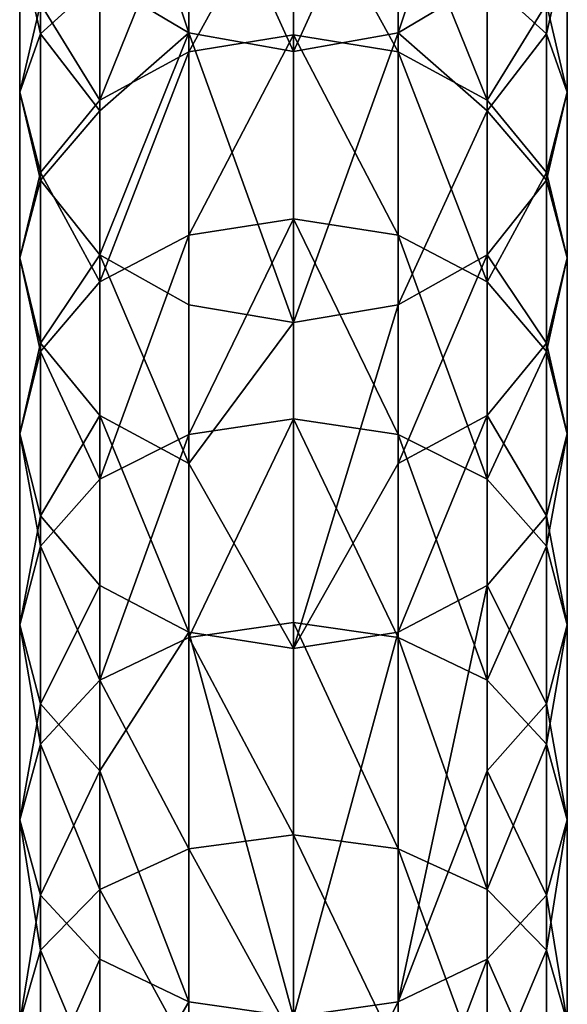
# Model space of a CAD drawing. Extents: x -46 to 46, y 1 to 197.
# Tile 159 of 168: x -3 to 4, y 148 to 161. Entities that reach past the tile are written whole.
import ezdxf

# ---------------------------------------------------------------- set-up
doc = ezdxf.new("R2010")
doc.units = 0
doc.header["$LTSCALE"] = 25.4
doc.layers.get('0').update_dxf_attribs({"color": 13, "linetype": 'CONTINUOUS'})

# ---------------------------------------------------------------- blocks, each defined once
blk = doc.blocks.new('BUSH-3401_STL')
at = {"color": 18}
mesh = blk.add_polyface(dxfattribs=at)
corners = [(-1.11, 160.531, 115.237), (-2.278, 164.037, 109.331), (-1.11, 163.309, 109.048), (-2.278, 161.227, 115.592)]
mesh.append_faces([[corners[k] for k in face] for face in [(0, 1, 2), (1, 0, 3)]], dxfattribs={"vtx0": -1, "color": 18})
mesh = blk.add_polyface(dxfattribs=at)
corners = [(2.814, 164.037, 109.331), (1.646, 160.531, 115.237), (1.646, 163.309, 109.048), (2.814, 161.227, 115.592)]
mesh.append_faces([[corners[k] for k in face] for face in [(0, 1, 2), (1, 0, 3)]], dxfattribs={"vtx0": -1, "color": 18})
mesh = blk.add_polyface(dxfattribs=at)
corners = [(-3.332, 161.712, 120.033), (-3.058, 162.267, 116.122), (-3.058, 160.518, 119.346), (-3.332, 163.494, 116.748)]
mesh.append_faces([[corners[k] for k in face] for face in [(0, 1, 2), (1, 0, 3)]], dxfattribs={"vtx0": -1, "color": 18})
mesh = blk.add_polyface(dxfattribs=at)
corners = [(3.594, 162.267, 116.122), (3.868, 161.712, 120.033), (3.594, 160.518, 119.346), (3.868, 163.494, 116.748)]
mesh.append_faces([[corners[k] for k in face] for face in [(0, 1, 2), (1, 0, 3)]], dxfattribs={"vtx0": -1, "color": 18})
mesh = blk.add_polyface(dxfattribs=at)
corners = [(0.268, 160.287, 115.113), (-1.11, 163.309, 109.048), (0.268, 163.054, 108.949), (-1.11, 160.531, 115.237)]
mesh.append_faces([[corners[k] for k in face] for face in [(0, 1, 2), (1, 0, 3)]], dxfattribs={"vtx0": -1, "color": 18})
mesh = blk.add_polyface(dxfattribs=at)
corners = [(1.646, 163.309, 109.048), (0.268, 160.287, 115.113), (0.268, 163.054, 108.949), (1.646, 160.531, 115.237)]
mesh.append_faces([[corners[k] for k in face] for face in [(0, 1, 2), (1, 0, 3)]], dxfattribs={"vtx0": -1, "color": 18})
mesh = blk.add_polyface(dxfattribs=at)
corners = [(-3.058, 160.911, 123.999), (-3.332, 161.712, 120.033), (-3.332, 159.751, 123.255), (-3.058, 162.906, 120.72)]
mesh.append_faces([[corners[k] for k in face] for face in [(0, 1, 2), (1, 0, 3)]], dxfattribs={"vtx0": -1, "color": 18})
mesh = blk.add_polyface(dxfattribs=at)
corners = [(3.868, 161.712, 120.033), (3.594, 160.911, 123.999), (3.868, 159.751, 123.255), (3.594, 162.906, 120.72)]
mesh.append_faces([[corners[k] for k in face] for face in [(0, 1, 2), (1, 0, 3)]], dxfattribs={"vtx0": -1, "color": 18})
mesh = blk.add_polyface(dxfattribs=at)
corners = [(-1.11, 160.28, 128.404), (0.268, 162.781, 125.199), (-1.11, 162.55, 125.051), (0.268, 160.503, 128.563)]
mesh.append_faces([[corners[k] for k in face] for face in [(0, 1, 2), (1, 0, 3)]], dxfattribs={"vtx0": -1, "color": 18})
mesh = blk.add_polyface(dxfattribs=at)
corners = [(0.268, 162.781, 125.199), (1.646, 160.28, 128.404), (1.646, 162.55, 125.051), (0.268, 160.503, 128.563)]
mesh.append_faces([[corners[k] for k in face] for face in [(0, 1, 2), (1, 0, 3)]], dxfattribs={"vtx0": -1, "color": 18})
mesh = blk.add_polyface(dxfattribs=at)
corners = [(-2.278, 159.645, 127.951), (-1.11, 162.55, 125.051), (-2.278, 161.894, 124.63), (-1.11, 160.28, 128.404)]
mesh.append_faces([[corners[k] for k in face] for face in [(0, 1, 2), (1, 0, 3)]], dxfattribs={"vtx0": -1, "color": 18})
mesh = blk.add_polyface(dxfattribs=at)
corners = [(1.646, 162.55, 125.051), (2.814, 159.645, 127.951), (2.814, 161.894, 124.63), (1.646, 160.28, 128.404)]
mesh.append_faces([[corners[k] for k in face] for face in [(0, 1, 2), (1, 0, 3)]], dxfattribs={"vtx0": -1, "color": 18})
mesh = blk.add_polyface(dxfattribs=at)
corners = [(-3.058, 160.518, 119.346), (-2.278, 161.227, 115.592), (-2.278, 159.505, 118.764), (-3.058, 162.267, 116.122)]
mesh.append_faces([[corners[k] for k in face] for face in [(0, 1, 2), (1, 0, 3)]], dxfattribs={"vtx0": -1, "color": 18})
mesh = blk.add_polyface(dxfattribs=at)
corners = [(2.814, 161.227, 115.592), (3.594, 160.518, 119.346), (2.814, 159.505, 118.764), (3.594, 162.267, 116.122)]
mesh.append_faces([[corners[k] for k in face] for face in [(0, 1, 2), (1, 0, 3)]], dxfattribs={"vtx0": -1, "color": 18})
mesh = blk.add_polyface(dxfattribs=at)
corners = [(-2.278, 159.645, 127.951), (-3.058, 160.911, 123.999), (-3.058, 158.694, 127.272), (-2.278, 161.894, 124.63)]
mesh.append_faces([[corners[k] for k in face] for face in [(0, 1, 2), (1, 0, 3)]], dxfattribs={"vtx0": -1, "color": 18})
mesh = blk.add_polyface(dxfattribs=at)
corners = [(3.594, 160.911, 123.999), (2.814, 159.645, 127.951), (3.594, 158.694, 127.272), (2.814, 161.894, 124.63)]
mesh.append_faces([[corners[k] for k in face] for face in [(0, 1, 2), (1, 0, 3)]], dxfattribs={"vtx0": -1, "color": 18})
mesh = blk.add_polyface(dxfattribs=at)
corners = [(-3.332, 159.751, 123.255), (-3.058, 160.518, 119.346), (-3.058, 158.592, 122.51), (-3.332, 161.712, 120.033)]
mesh.append_faces([[corners[k] for k in face] for face in [(0, 1, 2), (1, 0, 3)]], dxfattribs={"vtx0": -1, "color": 18})
mesh = blk.add_polyface(dxfattribs=at)
corners = [(3.594, 160.518, 119.346), (3.868, 159.751, 123.255), (3.594, 158.592, 122.51), (3.868, 161.712, 120.033)]
mesh.append_faces([[corners[k] for k in face] for face in [(0, 1, 2), (1, 0, 3)]], dxfattribs={"vtx0": -1, "color": 18})
mesh = blk.add_polyface(dxfattribs=at)
corners = [(-2.278, 159.505, 118.764), (-2.278, 161.227, 115.592), (-1.11, 160.531, 115.237)]
mesh.append_faces([[corners[k] for k in face] for face in [(0, 1, 2)]], dxfattribs={"color": 18})
mesh = blk.add_polyface(dxfattribs=at)
corners = [(2.814, 159.505, 118.764), (1.646, 160.531, 115.237), (2.814, 161.227, 115.592)]
mesh.append_faces([[corners[k] for k in face] for face in [(0, 1, 2)]], dxfattribs={"color": 18})
mesh = blk.add_polyface(dxfattribs=at)
corners = [(-3.058, 158.694, 127.272), (-3.332, 159.751, 123.255), (-3.332, 157.572, 126.472), (-3.058, 160.911, 123.999)]
mesh.append_faces([[corners[k] for k in face] for face in [(0, 1, 2), (1, 0, 3)]], dxfattribs={"vtx0": -1, "color": 18})
mesh = blk.add_polyface(dxfattribs=at)
corners = [(3.868, 159.751, 123.255), (3.594, 158.694, 127.272), (3.868, 157.572, 126.472), (3.594, 160.911, 123.999)]
mesh.append_faces([[corners[k] for k in face] for face in [(0, 1, 2), (1, 0, 3)]], dxfattribs={"vtx0": -1, "color": 18})
mesh = blk.add_polyface(dxfattribs=at)
corners = [(-3.058, 158.592, 122.51), (-2.278, 159.505, 118.764), (-2.278, 157.609, 121.879), (-3.058, 160.518, 119.346)]
mesh.append_faces([[corners[k] for k in face] for face in [(0, 1, 2), (1, 0, 3)]], dxfattribs={"vtx0": -1, "color": 18})
mesh = blk.add_polyface(dxfattribs=at)
corners = [(-2.278, 157.609, 121.879), (-2.278, 159.505, 118.764), (-1.11, 160.531, 115.237)]
mesh.append_faces([[corners[k] for k in face] for face in [(0, 1, 2)]], dxfattribs={"color": 18})
mesh = blk.add_polyface(dxfattribs=at)
corners = [(-2.278, 157.609, 121.879), (-1.11, 160.531, 115.237), (-1.11, 156.952, 121.458)]
mesh.append_faces([[corners[k] for k in face] for face in [(0, 1, 2)]], dxfattribs={"color": 18})
mesh = blk.add_polyface(dxfattribs=at)
corners = [(0.268, 156.721, 121.31), (-1.11, 160.531, 115.237), (0.268, 160.287, 115.113), (-1.11, 156.952, 121.458)]
mesh.append_faces([[corners[k] for k in face] for face in [(0, 1, 2), (1, 0, 3)]], dxfattribs={"vtx0": -1, "color": 18})
mesh = blk.add_polyface(dxfattribs=at)
corners = [(-1.11, 157.868, 131.615), (0.268, 160.503, 128.563), (-1.11, 160.28, 128.404), (0.268, 158.083, 131.785)]
mesh.append_faces([[corners[k] for k in face] for face in [(0, 1, 2), (1, 0, 3)]], dxfattribs={"vtx0": -1, "color": 18})
mesh = blk.add_polyface(dxfattribs=at)
corners = [(1.646, 160.531, 115.237), (0.268, 156.721, 121.31), (0.268, 160.287, 115.113), (1.646, 156.952, 121.458)]
mesh.append_faces([[corners[k] for k in face] for face in [(0, 1, 2), (1, 0, 3)]], dxfattribs={"vtx0": -1, "color": 18})
mesh = blk.add_polyface(dxfattribs=at)
corners = [(0.268, 160.503, 128.563), (1.646, 157.868, 131.615), (1.646, 160.28, 128.404), (0.268, 158.083, 131.785)]
mesh.append_faces([[corners[k] for k in face] for face in [(0, 1, 2), (1, 0, 3)]], dxfattribs={"vtx0": -1, "color": 18})
mesh = blk.add_polyface(dxfattribs=at)
corners = [(1.646, 156.952, 121.458), (1.646, 160.531, 115.237), (2.814, 159.505, 118.764)]
mesh.append_faces([[corners[k] for k in face] for face in [(0, 1, 2)]], dxfattribs={"color": 18})
mesh = blk.add_polyface(dxfattribs=at)
corners = [(2.814, 159.505, 118.764), (3.594, 158.592, 122.51), (2.814, 157.609, 121.879), (3.594, 160.518, 119.346)]
mesh.append_faces([[corners[k] for k in face] for face in [(0, 1, 2), (1, 0, 3)]], dxfattribs={"vtx0": -1, "color": 18})
mesh = blk.add_polyface(dxfattribs=at)
corners = [(-2.278, 157.256, 131.132), (-1.11, 160.28, 128.404), (-2.278, 159.645, 127.951), (-1.11, 157.868, 131.615)]
mesh.append_faces([[corners[k] for k in face] for face in [(0, 1, 2), (1, 0, 3)]], dxfattribs={"vtx0": -1, "color": 18})
mesh = blk.add_polyface(dxfattribs=at)
corners = [(1.646, 160.28, 128.404), (2.814, 157.256, 131.132), (2.814, 159.645, 127.951), (1.646, 157.868, 131.615)]
mesh.append_faces([[corners[k] for k in face] for face in [(0, 1, 2), (1, 0, 3)]], dxfattribs={"vtx0": -1, "color": 18})
mesh = blk.add_polyface(dxfattribs=at)
corners = [(-3.332, 157.572, 126.472), (-3.058, 158.592, 122.51), (-3.058, 156.45, 125.672), (-3.332, 159.751, 123.255)]
mesh.append_faces([[corners[k] for k in face] for face in [(0, 1, 2), (1, 0, 3)]], dxfattribs={"vtx0": -1, "color": 18})
mesh = blk.add_polyface(dxfattribs=at)
corners = [(3.594, 158.592, 122.51), (3.868, 157.572, 126.472), (3.594, 156.45, 125.672), (3.868, 159.751, 123.255)]
mesh.append_faces([[corners[k] for k in face] for face in [(0, 1, 2), (1, 0, 3)]], dxfattribs={"vtx0": -1, "color": 18})
mesh = blk.add_polyface(dxfattribs=at)
corners = [(-2.278, 157.256, 131.132), (-3.058, 158.694, 127.272), (-3.058, 156.339, 130.408), (-2.278, 159.645, 127.951)]
mesh.append_faces([[corners[k] for k in face] for face in [(0, 1, 2), (1, 0, 3)]], dxfattribs={"vtx0": -1, "color": 18})
mesh = blk.add_polyface(dxfattribs=at)
corners = [(3.594, 158.694, 127.272), (2.814, 157.256, 131.132), (3.594, 156.339, 130.408), (2.814, 159.645, 127.951)]
mesh.append_faces([[corners[k] for k in face] for face in [(0, 1, 2), (1, 0, 3)]], dxfattribs={"vtx0": -1, "color": 18})
mesh = blk.add_polyface(dxfattribs=at)
corners = [(2.814, 157.609, 121.879), (1.646, 156.952, 121.458), (2.814, 159.505, 118.764)]
mesh.append_faces([[corners[k] for k in face] for face in [(0, 1, 2)]], dxfattribs={"color": 18})
mesh = blk.add_polyface(dxfattribs=at)
corners = [(-3.058, 156.339, 130.408), (-3.332, 157.572, 126.472), (-3.332, 155.258, 129.554), (-3.058, 158.694, 127.272)]
mesh.append_faces([[corners[k] for k in face] for face in [(0, 1, 2), (1, 0, 3)]], dxfattribs={"vtx0": -1, "color": 18})
mesh = blk.add_polyface(dxfattribs=at)
corners = [(3.868, 157.572, 126.472), (3.594, 156.339, 130.408), (3.868, 155.258, 129.554), (3.594, 158.694, 127.272)]
mesh.append_faces([[corners[k] for k in face] for face in [(0, 1, 2), (1, 0, 3)]], dxfattribs={"vtx0": -1, "color": 18})
mesh = blk.add_polyface(dxfattribs=at)
corners = [(-3.058, 156.45, 125.672), (-2.278, 157.609, 121.879), (-2.278, 155.499, 124.994), (-3.058, 158.592, 122.51)]
mesh.append_faces([[corners[k] for k in face] for face in [(0, 1, 2), (1, 0, 3)]], dxfattribs={"vtx0": -1, "color": 18})
mesh = blk.add_polyface(dxfattribs=at)
corners = [(2.814, 157.609, 121.879), (3.594, 156.45, 125.672), (2.814, 155.499, 124.994), (3.594, 158.592, 122.51)]
mesh.append_faces([[corners[k] for k in face] for face in [(0, 1, 2), (1, 0, 3)]], dxfattribs={"vtx0": -1, "color": 18})
mesh = blk.add_polyface(dxfattribs=at)
corners = [(-1.11, 155.248, 134.768), (0.268, 158.083, 131.785), (-1.11, 157.868, 131.615), (0.268, 155.454, 134.949)]
mesh.append_faces([[corners[k] for k in face] for face in [(0, 1, 2), (1, 0, 3)]], dxfattribs={"vtx0": -1, "color": 18})
mesh = blk.add_polyface(dxfattribs=at)
corners = [(0.268, 158.083, 131.785), (1.646, 155.248, 134.768), (1.646, 157.868, 131.615), (0.268, 155.454, 134.949)]
mesh.append_faces([[corners[k] for k in face] for face in [(0, 1, 2), (1, 0, 3)]], dxfattribs={"vtx0": -1, "color": 18})
mesh = blk.add_polyface(dxfattribs=at)
corners = [(-2.278, 154.66, 134.255), (-1.11, 157.868, 131.615), (-2.278, 157.256, 131.132), (-1.11, 155.248, 134.768)]
mesh.append_faces([[corners[k] for k in face] for face in [(0, 1, 2), (1, 0, 3)]], dxfattribs={"vtx0": -1, "color": 18})
mesh = blk.add_polyface(dxfattribs=at)
corners = [(1.646, 157.868, 131.615), (2.814, 154.66, 134.255), (2.814, 157.256, 131.132), (1.646, 155.248, 134.768)]
mesh.append_faces([[corners[k] for k in face] for face in [(0, 1, 2), (1, 0, 3)]], dxfattribs={"vtx0": -1, "color": 18})
mesh = blk.add_polyface(dxfattribs=at)
corners = [(-3.332, 155.258, 129.554), (-3.058, 156.45, 125.672), (-3.058, 154.177, 128.7), (-3.332, 157.572, 126.472)]
mesh.append_faces([[corners[k] for k in face] for face in [(0, 1, 2), (1, 0, 3)]], dxfattribs={"vtx0": -1, "color": 18})
mesh = blk.add_polyface(dxfattribs=at)
corners = [(-1.11, 154.864, 124.541), (-2.278, 157.609, 121.879), (-1.11, 156.952, 121.458), (-2.278, 155.499, 124.994)]
mesh.append_faces([[corners[k] for k in face] for face in [(0, 1, 2), (1, 0, 3)]], dxfattribs={"vtx0": -1, "color": 18})
mesh = blk.add_polyface(dxfattribs=at)
corners = [(2.814, 157.609, 121.879), (1.646, 154.864, 124.541), (1.646, 156.952, 121.458), (2.814, 155.499, 124.994)]
mesh.append_faces([[corners[k] for k in face] for face in [(0, 1, 2), (1, 0, 3)]], dxfattribs={"vtx0": -1, "color": 18})
mesh = blk.add_polyface(dxfattribs=at)
corners = [(3.594, 156.45, 125.672), (3.868, 155.258, 129.554), (3.594, 154.177, 128.7), (3.868, 157.572, 126.472)]
mesh.append_faces([[corners[k] for k in face] for face in [(0, 1, 2), (1, 0, 3)]], dxfattribs={"vtx0": -1, "color": 18})
mesh = blk.add_polyface(dxfattribs=at)
corners = [(-2.278, 154.66, 134.255), (-3.058, 156.339, 130.408), (-3.058, 153.78, 133.487), (-2.278, 157.256, 131.132)]
mesh.append_faces([[corners[k] for k in face] for face in [(0, 1, 2), (1, 0, 3)]], dxfattribs={"vtx0": -1, "color": 18})
mesh = blk.add_polyface(dxfattribs=at)
corners = [(3.594, 156.339, 130.408), (2.814, 154.66, 134.255), (3.594, 153.78, 133.487), (2.814, 157.256, 131.132)]
mesh.append_faces([[corners[k] for k in face] for face in [(0, 1, 2), (1, 0, 3)]], dxfattribs={"vtx0": -1, "color": 18})
mesh = blk.add_polyface(dxfattribs=at)
corners = [(-1.11, 154.864, 124.541), (-1.11, 156.952, 121.458), (0.268, 156.721, 121.31)]
mesh.append_faces([[corners[k] for k in face] for face in [(0, 1, 2)]], dxfattribs={"color": 18})
mesh = blk.add_polyface(dxfattribs=at)
corners = [(0.268, 152.434, 127.322), (0.268, 156.721, 121.31), (1.646, 156.952, 121.458)]
mesh.append_faces([[corners[k] for k in face] for face in [(0, 1, 2)]], dxfattribs={"color": 18})
mesh = blk.add_polyface(dxfattribs=at)
corners = [(0.268, 152.434, 127.322), (1.646, 156.952, 121.458), (1.646, 154.864, 124.541)]
mesh.append_faces([[corners[k] for k in face] for face in [(0, 1, 2)]], dxfattribs={"color": 18})
mesh = blk.add_polyface(dxfattribs=at)
corners = [(0.268, 152.434, 127.322), (-1.11, 154.864, 124.541), (0.268, 156.721, 121.31)]
mesh.append_faces([[corners[k] for k in face] for face in [(0, 1, 2)]], dxfattribs={"color": 18})
mesh = blk.add_polyface(dxfattribs=at)
corners = [(-3.058, 153.78, 133.487), (-3.332, 155.258, 129.554), (-3.332, 152.742, 132.58), (-3.058, 156.339, 130.408)]
mesh.append_faces([[corners[k] for k in face] for face in [(0, 1, 2), (1, 0, 3)]], dxfattribs={"vtx0": -1, "color": 18})
mesh = blk.add_polyface(dxfattribs=at)
corners = [(-3.058, 154.177, 128.7), (-2.278, 155.499, 124.994), (-2.278, 153.261, 127.975), (-3.058, 156.45, 125.672)]
mesh.append_faces([[corners[k] for k in face] for face in [(0, 1, 2), (1, 0, 3)]], dxfattribs={"vtx0": -1, "color": 18})
mesh = blk.add_polyface(dxfattribs=at)
corners = [(2.814, 155.499, 124.994), (3.594, 154.177, 128.7), (2.814, 153.261, 127.975), (3.594, 156.45, 125.672)]
mesh.append_faces([[corners[k] for k in face] for face in [(0, 1, 2), (1, 0, 3)]], dxfattribs={"vtx0": -1, "color": 18})
mesh = blk.add_polyface(dxfattribs=at)
corners = [(3.868, 155.258, 129.554), (3.594, 153.78, 133.487), (3.868, 152.742, 132.58), (3.594, 156.339, 130.408)]
mesh.append_faces([[corners[k] for k in face] for face in [(0, 1, 2), (1, 0, 3)]], dxfattribs={"vtx0": -1, "color": 18})
mesh = blk.add_polyface(dxfattribs=at)
corners = [(-1.11, 152.649, 127.492), (-2.278, 155.499, 124.994), (-1.11, 154.864, 124.541), (-2.278, 153.261, 127.975)]
mesh.append_faces([[corners[k] for k in face] for face in [(0, 1, 2), (1, 0, 3)]], dxfattribs={"vtx0": -1, "color": 18})
mesh = blk.add_polyface(dxfattribs=at)
corners = [(-1.11, 152.577, 137.68), (0.268, 155.454, 134.949), (-1.11, 155.248, 134.768), (0.268, 152.774, 137.87)]
mesh.append_faces([[corners[k] for k in face] for face in [(0, 1, 2), (1, 0, 3)]], dxfattribs={"vtx0": -1, "color": 18})
mesh = blk.add_polyface(dxfattribs=at)
corners = [(0.268, 155.454, 134.949), (1.646, 152.577, 137.68), (1.646, 155.248, 134.768), (0.268, 152.774, 137.87)]
mesh.append_faces([[corners[k] for k in face] for face in [(0, 1, 2), (1, 0, 3)]], dxfattribs={"vtx0": -1, "color": 18})
mesh = blk.add_polyface(dxfattribs=at)
corners = [(2.814, 155.499, 124.994), (1.646, 152.649, 127.492), (1.646, 154.864, 124.541), (2.814, 153.261, 127.975)]
mesh.append_faces([[corners[k] for k in face] for face in [(0, 1, 2), (1, 0, 3)]], dxfattribs={"vtx0": -1, "color": 18})
mesh = blk.add_polyface(dxfattribs=at)
corners = [(-3.332, 152.742, 132.58), (-3.058, 154.177, 128.7), (-3.058, 151.704, 131.674), (-3.332, 155.258, 129.554)]
mesh.append_faces([[corners[k] for k in face] for face in [(0, 1, 2), (1, 0, 3)]], dxfattribs={"vtx0": -1, "color": 18})
mesh = blk.add_polyface(dxfattribs=at)
corners = [(-2.278, 152.014, 137.139), (-1.11, 155.248, 134.768), (-2.278, 154.66, 134.255), (-1.11, 152.577, 137.68)]
mesh.append_faces([[corners[k] for k in face] for face in [(0, 1, 2), (1, 0, 3)]], dxfattribs={"vtx0": -1, "color": 18})
mesh = blk.add_polyface(dxfattribs=at)
corners = [(1.646, 155.248, 134.768), (2.814, 152.014, 137.139), (2.814, 154.66, 134.255), (1.646, 152.577, 137.68)]
mesh.append_faces([[corners[k] for k in face] for face in [(0, 1, 2), (1, 0, 3)]], dxfattribs={"vtx0": -1, "color": 18})
mesh = blk.add_polyface(dxfattribs=at)
corners = [(3.594, 154.177, 128.7), (3.868, 152.742, 132.58), (3.594, 151.704, 131.674), (3.868, 155.258, 129.554)]
mesh.append_faces([[corners[k] for k in face] for face in [(0, 1, 2), (1, 0, 3)]], dxfattribs={"vtx0": -1, "color": 18})
mesh = blk.add_polyface(dxfattribs=at)
corners = [(-1.11, 152.649, 127.492), (-1.11, 154.864, 124.541), (0.268, 152.434, 127.322)]
mesh.append_faces([[corners[k] for k in face] for face in [(0, 1, 2)]], dxfattribs={"color": 18})
mesh = blk.add_polyface(dxfattribs=at)
corners = [(1.646, 152.649, 127.492), (0.268, 152.434, 127.322), (1.646, 154.864, 124.541)]
mesh.append_faces([[corners[k] for k in face] for face in [(0, 1, 2)]], dxfattribs={"color": 18})
mesh = blk.add_polyface(dxfattribs=at)
corners = [(-2.278, 152.014, 137.139), (-3.058, 153.78, 133.487), (-3.058, 151.173, 136.329), (-2.278, 154.66, 134.255)]
mesh.append_faces([[corners[k] for k in face] for face in [(0, 1, 2), (1, 0, 3)]], dxfattribs={"vtx0": -1, "color": 18})
mesh = blk.add_polyface(dxfattribs=at)
corners = [(3.594, 153.78, 133.487), (2.814, 152.014, 137.139), (3.594, 151.173, 136.329), (2.814, 154.66, 134.255)]
mesh.append_faces([[corners[k] for k in face] for face in [(0, 1, 2), (1, 0, 3)]], dxfattribs={"vtx0": -1, "color": 18})
mesh = blk.add_polyface(dxfattribs=at)
corners = [(-3.058, 151.704, 131.674), (-2.278, 153.261, 127.975), (-2.278, 150.825, 130.905), (-3.058, 154.177, 128.7)]
mesh.append_faces([[corners[k] for k in face] for face in [(0, 1, 2), (1, 0, 3)]], dxfattribs={"vtx0": -1, "color": 18})
mesh = blk.add_polyface(dxfattribs=at)
corners = [(2.814, 153.261, 127.975), (3.594, 151.704, 131.674), (2.814, 150.825, 130.905), (3.594, 154.177, 128.7)]
mesh.append_faces([[corners[k] for k in face] for face in [(0, 1, 2), (1, 0, 3)]], dxfattribs={"vtx0": -1, "color": 18})
mesh = blk.add_polyface(dxfattribs=at)
corners = [(-3.058, 151.173, 136.329), (-3.332, 152.742, 132.58), (-3.332, 150.18, 135.374), (-3.058, 153.78, 133.487)]
mesh.append_faces([[corners[k] for k in face] for face in [(0, 1, 2), (1, 0, 3)]], dxfattribs={"vtx0": -1, "color": 18})
mesh = blk.add_polyface(dxfattribs=at)
corners = [(3.868, 152.742, 132.58), (3.594, 151.173, 136.329), (3.868, 150.18, 135.374), (3.594, 153.78, 133.487)]
mesh.append_faces([[corners[k] for k in face] for face in [(0, 1, 2), (1, 0, 3)]], dxfattribs={"vtx0": -1, "color": 18})
mesh = blk.add_polyface(dxfattribs=at)
corners = [(-2.278, 150.825, 130.905), (-2.278, 153.261, 127.975), (-1.11, 152.649, 127.492)]
mesh.append_faces([[corners[k] for k in face] for face in [(0, 1, 2)]], dxfattribs={"color": 18})
mesh = blk.add_polyface(dxfattribs=at)
corners = [(1.646, 147.784, 133.067), (1.646, 152.649, 127.492), (2.814, 153.261, 127.975)]
mesh.append_faces([[corners[k] for k in face] for face in [(0, 1, 2)]], dxfattribs={"color": 18})
mesh = blk.add_polyface(dxfattribs=at)
corners = [(2.814, 153.261, 127.975), (2.814, 150.825, 130.905), (1.646, 147.784, 133.067)]
mesh.append_faces([[corners[k] for k in face] for face in [(0, 1, 2)]], dxfattribs={"color": 18})
mesh = blk.add_polyface(dxfattribs=at)
corners = [(-3.332, 150.18, 135.374), (-3.058, 151.704, 131.674), (-3.058, 149.187, 134.418), (-3.332, 152.742, 132.58)]
mesh.append_faces([[corners[k] for k in face] for face in [(0, 1, 2), (1, 0, 3)]], dxfattribs={"vtx0": -1, "color": 18})
mesh = blk.add_polyface(dxfattribs=at)
corners = [(0.268, 149.983, 140.624), (-1.11, 152.577, 137.68), (-1.11, 149.796, 140.424), (0.268, 152.774, 137.87)]
mesh.append_faces([[corners[k] for k in face] for face in [(0, 1, 2), (1, 0, 3)]], dxfattribs={"vtx0": -1, "color": 18})
mesh = blk.add_polyface(dxfattribs=at)
corners = [(1.646, 149.796, 140.424), (0.268, 152.774, 137.87), (0.268, 149.983, 140.624), (1.646, 152.577, 137.68)]
mesh.append_faces([[corners[k] for k in face] for face in [(0, 1, 2), (1, 0, 3)]], dxfattribs={"vtx0": -1, "color": 18})
mesh = blk.add_polyface(dxfattribs=at)
corners = [(3.594, 151.704, 131.674), (3.868, 150.18, 135.374), (3.594, 149.187, 134.418), (3.868, 152.742, 132.58)]
mesh.append_faces([[corners[k] for k in face] for face in [(0, 1, 2), (1, 0, 3)]], dxfattribs={"vtx0": -1, "color": 18})
mesh = blk.add_polyface(dxfattribs=at)
corners = [(-1.11, 147.784, 133.067), (-2.278, 150.825, 130.905), (-1.11, 152.649, 127.492)]
mesh.append_faces([[corners[k] for k in face] for face in [(0, 1, 2)]], dxfattribs={"color": 18})
mesh = blk.add_polyface(dxfattribs=at)
corners = [(0.268, 147.586, 132.877), (-1.11, 152.649, 127.492), (0.268, 152.434, 127.322), (-1.11, 147.784, 133.067)]
mesh.append_faces([[corners[k] for k in face] for face in [(0, 1, 2), (1, 0, 3)]], dxfattribs={"vtx0": -1, "color": 18})
mesh = blk.add_polyface(dxfattribs=at)
corners = [(1.646, 152.649, 127.492), (0.268, 147.586, 132.877), (0.268, 152.434, 127.322), (1.646, 147.784, 133.067)]
mesh.append_faces([[corners[k] for k in face] for face in [(0, 1, 2), (1, 0, 3)]], dxfattribs={"vtx0": -1, "color": 18})
mesh = blk.add_polyface(dxfattribs=at)
corners = [(-1.11, 149.796, 140.424), (-2.278, 152.014, 137.139), (-2.278, 149.263, 139.854), (-1.11, 152.577, 137.68)]
mesh.append_faces([[corners[k] for k in face] for face in [(0, 1, 2), (1, 0, 3)]], dxfattribs={"vtx0": -1, "color": 18})
mesh = blk.add_polyface(dxfattribs=at)
corners = [(2.814, 149.263, 139.854), (1.646, 152.577, 137.68), (1.646, 149.796, 140.424), (2.814, 152.014, 137.139)]
mesh.append_faces([[corners[k] for k in face] for face in [(0, 1, 2), (1, 0, 3)]], dxfattribs={"vtx0": -1, "color": 18})
mesh = blk.add_polyface(dxfattribs=at)
corners = [(-2.278, 149.263, 139.854), (-3.058, 151.173, 136.329), (-3.058, 148.465, 139.001), (-2.278, 152.014, 137.139)]
mesh.append_faces([[corners[k] for k in face] for face in [(0, 1, 2), (1, 0, 3)]], dxfattribs={"vtx0": -1, "color": 18})
mesh = blk.add_polyface(dxfattribs=at)
corners = [(3.594, 151.173, 136.329), (2.814, 149.263, 139.854), (3.594, 148.465, 139.001), (2.814, 152.014, 137.139)]
mesh.append_faces([[corners[k] for k in face] for face in [(0, 1, 2), (1, 0, 3)]], dxfattribs={"vtx0": -1, "color": 18})
mesh = blk.add_polyface(dxfattribs=at)
corners = [(-3.058, 149.187, 134.418), (-2.278, 150.825, 130.905), (-2.278, 148.346, 133.608), (-3.058, 151.704, 131.674)]
mesh.append_faces([[corners[k] for k in face] for face in [(0, 1, 2), (1, 0, 3)]], dxfattribs={"vtx0": -1, "color": 18})
mesh = blk.add_polyface(dxfattribs=at)
corners = [(2.814, 150.825, 130.905), (3.594, 149.187, 134.418), (2.814, 148.346, 133.608), (3.594, 151.704, 131.674)]
mesh.append_faces([[corners[k] for k in face] for face in [(0, 1, 2), (1, 0, 3)]], dxfattribs={"vtx0": -1, "color": 18})
mesh = blk.add_polyface(dxfattribs=at)
corners = [(-3.058, 148.465, 139.001), (-3.332, 150.18, 135.374), (-3.332, 147.523, 137.995), (-3.058, 151.173, 136.329)]
mesh.append_faces([[corners[k] for k in face] for face in [(0, 1, 2), (1, 0, 3)]], dxfattribs={"vtx0": -1, "color": 18})
mesh = blk.add_polyface(dxfattribs=at)
corners = [(3.868, 150.18, 135.374), (3.594, 148.465, 139.001), (3.868, 147.523, 137.995), (3.594, 151.173, 136.329)]
mesh.append_faces([[corners[k] for k in face] for face in [(0, 1, 2), (1, 0, 3)]], dxfattribs={"vtx0": -1, "color": 18})
mesh = blk.add_polyface(dxfattribs=at)
corners = [(-2.278, 148.346, 133.608), (-2.278, 150.825, 130.905), (-1.11, 147.784, 133.067)]
mesh.append_faces([[corners[k] for k in face] for face in [(0, 1, 2)]], dxfattribs={"color": 18})
mesh = blk.add_polyface(dxfattribs=at)
corners = [(2.814, 148.346, 133.608), (1.646, 147.784, 133.067), (2.814, 150.825, 130.905)]
mesh.append_faces([[corners[k] for k in face] for face in [(0, 1, 2)]], dxfattribs={"color": 18})
mesh = blk.add_polyface(dxfattribs=at)
corners = [(-3.332, 147.523, 137.995), (-3.058, 149.187, 134.418), (-3.058, 146.582, 136.989), (-3.332, 150.18, 135.374)]
mesh.append_faces([[corners[k] for k in face] for face in [(0, 1, 2), (1, 0, 3)]], dxfattribs={"vtx0": -1, "color": 18})
mesh = blk.add_polyface(dxfattribs=at)
corners = [(3.594, 149.187, 134.418), (3.868, 147.523, 137.995), (3.594, 146.582, 136.989), (3.868, 150.18, 135.374)]
mesh.append_faces([[corners[k] for k in face] for face in [(0, 1, 2), (1, 0, 3)]], dxfattribs={"vtx0": -1, "color": 18})
mesh = blk.add_polyface(dxfattribs=at)
corners = [(0.268, 147.291, 143.016), (-1.11, 149.796, 140.424), (-1.11, 147.114, 142.806), (0.268, 149.983, 140.624)]
mesh.append_faces([[corners[k] for k in face] for face in [(0, 1, 2), (1, 0, 3)]], dxfattribs={"vtx0": -1, "color": 18})
mesh = blk.add_polyface(dxfattribs=at)
corners = [(1.646, 147.114, 142.806), (0.268, 149.983, 140.624), (0.268, 147.291, 143.016), (1.646, 149.796, 140.424)]
mesh.append_faces([[corners[k] for k in face] for face in [(0, 1, 2), (1, 0, 3)]], dxfattribs={"vtx0": -1, "color": 18})
mesh = blk.add_polyface(dxfattribs=at)
corners = [(-1.11, 147.114, 142.806), (-2.278, 149.263, 139.854), (-2.278, 146.611, 142.209), (-1.11, 149.796, 140.424)]
mesh.append_faces([[corners[k] for k in face] for face in [(0, 1, 2), (1, 0, 3)]], dxfattribs={"vtx0": -1, "color": 18})
mesh = blk.add_polyface(dxfattribs=at)
corners = [(2.814, 146.611, 142.209), (1.646, 149.796, 140.424), (1.646, 147.114, 142.806), (2.814, 149.263, 139.854)]
mesh.append_faces([[corners[k] for k in face] for face in [(0, 1, 2), (1, 0, 3)]], dxfattribs={"vtx0": -1, "color": 18})
mesh = blk.add_polyface(dxfattribs=at)
corners = [(-2.278, 146.611, 142.209), (-3.058, 148.465, 139.001), (-3.058, 145.857, 141.316), (-2.278, 149.263, 139.854)]
mesh.append_faces([[corners[k] for k in face] for face in [(0, 1, 2), (1, 0, 3)]], dxfattribs={"vtx0": -1, "color": 18})
mesh = blk.add_polyface(dxfattribs=at)
corners = [(3.594, 148.465, 139.001), (2.814, 146.611, 142.209), (3.594, 145.857, 141.316), (2.814, 149.263, 139.854)]
mesh.append_faces([[corners[k] for k in face] for face in [(0, 1, 2), (1, 0, 3)]], dxfattribs={"vtx0": -1, "color": 18})
mesh = blk.add_polyface(dxfattribs=at)
corners = [(-3.058, 146.582, 136.989), (-2.278, 148.346, 133.608), (-2.278, 145.784, 136.136), (-3.058, 149.187, 134.418)]
mesh.append_faces([[corners[k] for k in face] for face in [(0, 1, 2), (1, 0, 3)]], dxfattribs={"vtx0": -1, "color": 18})
mesh = blk.add_polyface(dxfattribs=at)
corners = [(2.814, 148.346, 133.608), (3.594, 146.582, 136.989), (2.814, 145.784, 136.136), (3.594, 149.187, 134.418)]
mesh.append_faces([[corners[k] for k in face] for face in [(0, 1, 2), (1, 0, 3)]], dxfattribs={"vtx0": -1, "color": 18})
mesh = blk.add_polyface(dxfattribs=at)
corners = [(-3.058, 145.857, 141.316), (-3.332, 147.523, 137.995), (-3.332, 144.969, 140.262), (-3.058, 148.465, 139.001)]
mesh.append_faces([[corners[k] for k in face] for face in [(0, 1, 2), (1, 0, 3)]], dxfattribs={"vtx0": -1, "color": 18})
mesh = blk.add_polyface(dxfattribs=at)
corners = [(3.868, 147.523, 137.995), (3.594, 145.857, 141.316), (3.868, 144.969, 140.262), (3.594, 148.465, 139.001)]
mesh.append_faces([[corners[k] for k in face] for face in [(0, 1, 2), (1, 0, 3)]], dxfattribs={"vtx0": -1, "color": 18})
mesh = blk.add_polyface(dxfattribs=at)
corners = [(-1.11, 147.784, 133.067), (-2.278, 145.784, 136.136), (-2.278, 148.346, 133.608), (-1.11, 145.251, 135.566)]
mesh.append_faces([[corners[k] for k in face] for face in [(0, 1, 2), (1, 0, 3)]], dxfattribs={"vtx0": -1, "color": 18})
mesh = blk.add_polyface(dxfattribs=at)
corners = [(2.814, 148.346, 133.608), (1.646, 145.251, 135.566), (1.646, 147.784, 133.067), (2.814, 145.784, 136.136)]
mesh.append_faces([[corners[k] for k in face] for face in [(0, 1, 2), (1, 0, 3)]], dxfattribs={"vtx0": -1, "color": 18})
mesh = blk.add_polyface(dxfattribs=at)
corners = [(0.268, 147.586, 132.877), (-1.11, 145.251, 135.566), (-1.11, 147.784, 133.067), (0.268, 145.064, 135.366)]
mesh.append_faces([[corners[k] for k in face] for face in [(0, 1, 2), (1, 0, 3)]], dxfattribs={"vtx0": -1, "color": 18})
mesh = blk.add_polyface(dxfattribs=at)
corners = [(1.646, 147.784, 133.067), (0.268, 145.064, 135.366), (0.268, 147.586, 132.877), (1.646, 145.251, 135.566)]
mesh.append_faces([[corners[k] for k in face] for face in [(0, 1, 2), (1, 0, 3)]], dxfattribs={"vtx0": -1, "color": 18})
blk = doc.blocks.new('GRUPUJ_1')
at = {"color": 0}
blk.add_blockref('BUSH-3401_STL', (45.557, -27.653, -0.896), dxfattribs=at)

msp = doc.modelspace()

# ---------------------------------------------------------------- block references
at = {"color": 0}
msp.add_blockref('GRUPUJ_1', (-45.557, 27.653, -67.904), dxfattribs=at)

doc.saveas('drawing.dxf')
